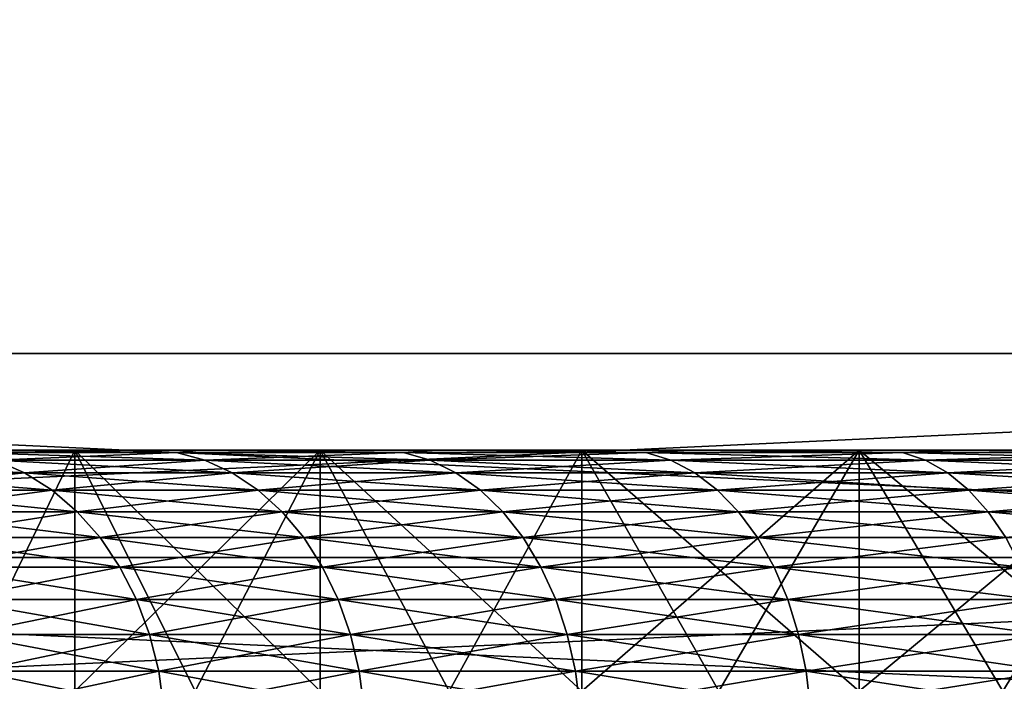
# Model space of a CAD drawing. Header units: metres. Extents: x -105 to 105, y -72 to 59.
# Tile 41 of 256: x -83.24 to -81.19, y 24.77 to 26.14. Entities that reach past the tile are written whole.
import ezdxf

# ---------------------------------------------------------------- set-up
doc = ezdxf.new("R2010")
doc.units = ezdxf.units.M
doc.layers.add('solid_509431_AD150_SW0001', color=7, linetype='CONTINUOUS')

msp = doc.modelspace()

# ---------------------------------------------------------------- linework, layer by layer
at = {"layer": 'solid_509431_AD150_SW0001'}
for points in [[(-77.678177, 34.450001, 15.774263), (-87.321823, 25.450001, 10.206499), (-77.678177, 25.450001, 15.774263)], [(-87.321823, 34.450001, 10.206499), (-87.321823, 25.450001, 10.206499), (-77.678177, 34.450001, 15.774263)], [(-87.321823, 34.450001, -10.206499), (-77.678177, 25.450001, -15.774263), (-87.321823, 25.450001, -10.206499)], [(-77.678177, 34.450001, -15.774263), (-77.678177, 25.450001, -15.774263), (-87.321823, 34.450001, -10.206499)], [(-77.678177, 25.450001, 15.774263), (-87.321823, 25.450001, 10.206499), (-86.767136, 25.027077, 10.526748)], [(-87.321823, 25.450001, -10.206499), (-77.678177, 25.450001, -15.774263), (-78.232864, 25.027077, -15.454015)], [(-87.321823, 25.450001, -10.206499), (-78.232864, 25.027077, -15.454015), (-86.767143, 25.027081, -10.526745)], [(-77.678177, 25.450001, 15.774263), (-86.767136, 25.027077, 10.526748), (-78.232857, 25.027081, 15.454018)], [(-83.593544, 25.25, 6.786272), (-83.320511, 25.25, 6.567277), (-82.863167, 25.25, 7.108485)], [(-83.121101, 25.25, 7.345081), (-83.593544, 25.25, 6.786272), (-82.863167, 25.25, 7.108485)], [(-82.863167, 25.25, -7.108485), (-83.593544, 25.25, -6.786272), (-83.121101, 25.25, -7.345081)], [(-83.362015, 24.75, -7.069601), (-83.121101, 25.25, -7.345081), (-83.593544, 25.25, -6.786272)], [(-82.863167, 25.25, -7.108485), (-83.320511, 25.25, -6.567277), (-83.593544, 25.25, -6.786272)], [(-83.362015, 24.75, 7.069601), (-83.593544, 25.25, 6.786272), (-83.121101, 25.25, 7.345081)], [(-83.121002, 24.75, -7.345187), (-83.121101, 25.25, -7.345081), (-83.362015, 24.75, -7.069601)], [(-83.362015, 24.75, 7.069601), (-83.121101, 25.25, 7.345081), (-83.121002, 24.75, 7.345187)], [(-83.320511, 25.25, 6.567277), (-83.347137, 25.244822, 6.404984), (-82.910362, 25.244822, 6.937199)], [(-83.347137, 25.244822, -6.404984), (-83.320511, 25.25, -6.567277), (-82.910362, 25.244822, -6.937199)], [(-82.863167, 25.25, 7.108485), (-83.320511, 25.25, 6.567277), (-82.910362, 25.244822, 6.937199)], [(-82.910362, 25.244822, -6.937199), (-83.320511, 25.25, -6.567277), (-82.863167, 25.25, -7.108485)], [(-83.121101, 25.25, 7.345081), (-82.863167, 25.25, 7.108485), (-82.370651, 25.25, 7.617972)], [(-82.61235, 25.25, 7.871125), (-83.121101, 25.25, 7.345081), (-82.370651, 25.25, 7.617972)], [(-82.370651, 25.25, -7.617972), (-83.121101, 25.25, -7.345081), (-82.61235, 25.25, -7.871125)], [(-82.612419, 24.75, -7.871059), (-82.61235, 25.25, -7.871125), (-83.121101, 25.25, -7.345081)], [(-82.370651, 25.25, -7.617972), (-82.863167, 25.25, -7.108485), (-83.121101, 25.25, -7.345081)], [(-82.87104, 24.75, -7.612441), (-83.121101, 25.25, -7.345081), (-83.121002, 24.75, -7.345187)], [(-82.612419, 24.75, -7.871059), (-83.121101, 25.25, -7.345081), (-82.87104, 24.75, -7.612441)], [(-83.121002, 24.75, 7.345187), (-83.121101, 25.25, 7.345081), (-82.61235, 25.25, 7.871125)], [(-83.121002, 24.75, 7.345187), (-82.61235, 25.25, 7.871125), (-82.87104, 24.75, 7.612441)], [(-82.863167, 25.25, 7.108485), (-82.910362, 25.244822, 6.937199), (-82.439705, 25.244822, 7.439708)], [(-82.910362, 25.244822, -6.937199), (-82.863167, 25.25, -7.108485), (-82.439705, 25.244822, -7.439708)], [(-82.87104, 24.75, 7.612441), (-82.61235, 25.25, 7.871125), (-82.612419, 24.75, 7.871059)], [(-82.370651, 25.25, 7.617972), (-82.863167, 25.25, 7.108485), (-82.439705, 25.244822, 7.439708)], [(-82.439705, 25.244822, -7.439708), (-82.863167, 25.25, -7.108485), (-82.370651, 25.25, -7.617972)], [(-82.3452, 24.75, -8.120996), (-82.61235, 25.25, -7.871125), (-82.612419, 24.75, -7.871059)], [(-82.612419, 24.75, 7.871059), (-82.61235, 25.25, 7.871125), (-82.3452, 24.75, 8.120996)], [(-82.61235, 25.25, 7.871125), (-82.370651, 25.25, 7.617972), (-81.84523, 25.25, 8.093379)], [(-82.069633, 25.25, 8.361984), (-82.61235, 25.25, 7.871125), (-81.84523, 25.25, 8.093379)], [(-81.84523, 25.25, -8.093379), (-82.61235, 25.25, -7.871125), (-82.069633, 25.25, -8.361984)], [(-82.069611, 24.75, -8.362006), (-82.069633, 25.25, -8.361984), (-82.61235, 25.25, -7.871125)], [(-81.84523, 25.25, -8.093379), (-82.370651, 25.25, -7.617972), (-82.61235, 25.25, -7.871125)], [(-82.069611, 24.75, -8.362006), (-82.61235, 25.25, -7.871125), (-82.3452, 24.75, -8.120996)], [(-82.3452, 24.75, 8.120996), (-82.61235, 25.25, 7.871125), (-82.069633, 25.25, 8.361984)], [(-82.370651, 25.25, 7.617972), (-82.439705, 25.244822, 7.439708), (-81.937202, 25.244822, 7.910359)], [(-82.439705, 25.244822, -7.439708), (-82.370651, 25.25, -7.617972), (-81.937202, 25.244822, -7.910359)], [(-81.84523, 25.25, 8.093379), (-82.370651, 25.25, 7.617972), (-81.937202, 25.244822, 7.910359)], [(-81.937202, 25.244822, -7.910359), (-82.370651, 25.25, -7.617972), (-81.84523, 25.25, -8.093379)], [(-82.3452, 24.75, 8.120996), (-82.069633, 25.25, 8.361984), (-82.069611, 24.75, 8.362006)], [(-82.069633, 25.25, 8.361984), (-81.84523, 25.25, 8.093379), (-81.2892, 25.25, 8.53264)], [(-81.495316, 25.25, 8.815519), (-82.069633, 25.25, 8.361984), (-81.2892, 25.25, 8.53264)], [(-81.2892, 25.25, -8.53264), (-82.069633, 25.25, -8.361984), (-81.495316, 25.25, -8.815519)], [(-81.495308, 24.75, -8.815527), (-81.495316, 25.25, -8.815519), (-82.069633, 25.25, -8.361984)], [(-81.2892, 25.25, -8.53264), (-81.84523, 25.25, -8.093379), (-82.069633, 25.25, -8.361984)], [(-81.786133, 24.75, -8.593657), (-82.069633, 25.25, -8.361984), (-82.069611, 24.75, -8.362006)], [(-81.495308, 24.75, -8.815527), (-82.069633, 25.25, -8.361984), (-81.786133, 24.75, -8.593657)], [(-82.069611, 24.75, 8.362006), (-82.069633, 25.25, 8.361984), (-81.495316, 25.25, 8.815519)], [(-82.069611, 24.75, 8.362006), (-81.495316, 25.25, 8.815519), (-81.786133, 24.75, 8.593657)], [(-81.84523, 25.25, 8.093379), (-81.937202, 25.244822, 7.910359), (-81.404984, 25.244822, 8.347137)], [(-81.937202, 25.244822, -7.910359), (-81.84523, 25.25, -8.093379), (-81.404984, 25.244822, -8.347137)], [(-81.2892, 25.25, 8.53264), (-81.84523, 25.25, 8.093379), (-81.404984, 25.244822, 8.347137)], [(-81.404984, 25.244822, -8.347137), (-81.84523, 25.25, -8.093379), (-81.2892, 25.25, -8.53264)], [(-81.786133, 24.75, 8.593657), (-81.495316, 25.25, 8.815519), (-81.495308, 24.75, 8.815527)], [(-81.495316, 25.25, 8.815519), (-81.2892, 25.25, 8.53264), (-80.705078, 25.25, 8.93376)], [(-80.892006, 25.25, 9.229669), (-81.495316, 25.25, 8.815519), (-80.705078, 25.25, 8.93376)], [(-80.705078, 25.25, -8.93376), (-81.495316, 25.25, -8.815519), (-80.892006, 25.25, -9.229669)], [(-80.892082, 24.75, -9.229617), (-80.892006, 25.25, -9.229669), (-81.495316, 25.25, -8.815519)], [(-80.705078, 25.25, -8.93376), (-81.2892, 25.25, -8.53264), (-81.495316, 25.25, -8.815519)], [(-81.197235, 24.75, -9.027555), (-81.495316, 25.25, -8.815519), (-81.495308, 24.75, -8.815527)], [(-80.892082, 24.75, -9.229617), (-81.495316, 25.25, -8.815519), (-81.197235, 24.75, -9.027555)], [(-81.495308, 24.75, 8.815527), (-81.495316, 25.25, 8.815519), (-80.892006, 25.25, 9.229669)], [(-81.495308, 24.75, 8.815527), (-80.892006, 25.25, 9.229669), (-81.197235, 24.75, 9.027555)], [(-81.2892, 25.25, 8.53264), (-81.404984, 25.244822, 8.347137), (-80.845345, 25.244822, 8.748172)], [(-81.404984, 25.244822, -8.347137), (-81.2892, 25.25, -8.53264), (-80.845345, 25.244822, -8.748172)], [(-80.705078, 25.25, 8.93376), (-81.2892, 25.25, 8.53264), (-80.845345, 25.244822, 8.748172)], [(-80.845345, 25.244822, -8.748172), (-81.2892, 25.25, -8.53264), (-80.705078, 25.25, -8.93376)], [(-81.197235, 24.75, 9.027555), (-80.892006, 25.25, 9.229669), (-80.892082, 24.75, 9.229617)], [(-83.68293, 25.229061, 5.801749), (-83.620018, 25.202997, 5.75971), (-83.224854, 25.202997, 6.311154)], [(-83.284889, 25.229061, 6.357218), (-83.68293, 25.229061, 5.801749), (-83.224854, 25.202997, 6.311154)], [(-83.284889, 25.229061, -6.357218), (-83.224854, 25.202997, -6.311154), (-83.620018, 25.202997, -5.75971)], [(-83.347137, 25.244822, 6.404984), (-83.284889, 25.229061, 6.357218), (-82.851364, 25.229061, 6.885464)], [(-82.910362, 25.244822, 6.937199), (-83.347137, 25.244822, 6.404984), (-82.851364, 25.229061, 6.885464)], [(-83.347137, 25.244822, -6.404984), (-82.910362, 25.244822, -6.937199), (-83.284889, 25.229061, -6.357218)], [(-82.910362, 25.244822, -6.937199), (-82.851364, 25.229061, -6.885464), (-83.284889, 25.229061, -6.357218)], [(-83.284889, 25.229061, 6.357218), (-83.224854, 25.202997, 6.311154), (-82.794479, 25.202997, 6.835572)], [(-82.851364, 25.229061, 6.885464), (-83.284889, 25.229061, 6.357218), (-82.794479, 25.202997, 6.835572)], [(-83.284889, 25.229061, -6.357218), (-82.851364, 25.229061, -6.885464), (-83.224854, 25.202997, -6.311154)], [(-82.851364, 25.229061, -6.885464), (-82.794479, 25.202997, -6.835572), (-83.224854, 25.202997, -6.311154)], [(-82.910362, 25.244822, 6.937199), (-82.851364, 25.229061, 6.885464), (-82.384224, 25.229061, 7.384226)], [(-82.439705, 25.244822, 7.439708), (-82.910362, 25.244822, 6.937199), (-82.384224, 25.229061, 7.384226)], [(-82.910362, 25.244822, -6.937199), (-82.439705, 25.244822, -7.439708), (-82.851364, 25.229061, -6.885464)], [(-82.439705, 25.244822, -7.439708), (-82.384224, 25.229061, -7.384226), (-82.851364, 25.229061, -6.885464)], [(-82.851364, 25.229061, 6.885464), (-82.794479, 25.202997, 6.835572), (-82.330719, 25.202997, 7.33072)], [(-82.384224, 25.229061, 7.384226), (-82.851364, 25.229061, 6.885464), (-82.330719, 25.202997, 7.33072)], [(-82.851364, 25.229061, -6.885464), (-82.384224, 25.229061, -7.384226), (-82.794479, 25.202997, -6.835572)], [(-82.384224, 25.229061, -7.384226), (-82.330719, 25.202997, -7.33072), (-82.794479, 25.202997, -6.835572)], [(-82.439705, 25.244822, 7.439708), (-82.384224, 25.229061, 7.384226), (-81.885468, 25.229061, 7.851367)], [(-81.937202, 25.244822, 7.910359), (-82.439705, 25.244822, 7.439708), (-81.885468, 25.229061, 7.851367)], [(-82.439705, 25.244822, -7.439708), (-81.937202, 25.244822, -7.910359), (-82.384224, 25.229061, -7.384226)], [(-81.937202, 25.244822, -7.910359), (-81.885468, 25.229061, -7.851367), (-82.384224, 25.229061, -7.384226)], [(-82.384224, 25.229061, 7.384226), (-82.330719, 25.202997, 7.33072), (-81.835571, 25.202997, 7.794477)], [(-81.885468, 25.229061, 7.851367), (-82.384224, 25.229061, 7.384226), (-81.835571, 25.202997, 7.794477)], [(-82.384224, 25.229061, -7.384226), (-81.885468, 25.229061, -7.851367), (-82.330719, 25.202997, -7.33072)], [(-81.885468, 25.229061, -7.851367), (-81.835571, 25.202997, -7.794477), (-82.330719, 25.202997, -7.33072)], [(-81.937202, 25.244822, 7.910359), (-81.885468, 25.229061, 7.851367), (-81.357216, 25.229061, 8.284887)], [(-81.404984, 25.244822, 8.347137), (-81.937202, 25.244822, 7.910359), (-81.357216, 25.229061, 8.284887)], [(-81.937202, 25.244822, -7.910359), (-81.404984, 25.244822, -8.347137), (-81.885468, 25.229061, -7.851367)], [(-81.404984, 25.244822, -8.347137), (-81.357216, 25.229061, -8.284887), (-81.885468, 25.229061, -7.851367)], [(-81.885468, 25.229061, 7.851367), (-81.835571, 25.202997, 7.794477), (-81.311157, 25.202997, 8.224855)], [(-81.357216, 25.229061, 8.284887), (-81.885468, 25.229061, 7.851367), (-81.311157, 25.202997, 8.224855)], [(-81.885468, 25.229061, -7.851367), (-81.357216, 25.229061, -8.284887), (-81.835571, 25.202997, -7.794477)], [(-81.357216, 25.229061, -8.284887), (-81.311157, 25.202997, -8.224855), (-81.835571, 25.202997, -7.794477)], [(-81.404984, 25.244822, 8.347137), (-81.357216, 25.229061, 8.284887), (-80.80175, 25.229061, 8.682931)], [(-80.845345, 25.244822, 8.748172), (-81.404984, 25.244822, 8.347137), (-80.80175, 25.229061, 8.682931)], [(-81.404984, 25.244822, -8.347137), (-80.845345, 25.244822, -8.748172), (-81.357216, 25.229061, -8.284887)], [(-80.845345, 25.244822, -8.748172), (-80.80175, 25.229061, -8.682931), (-81.357216, 25.229061, -8.284887)], [(-81.357216, 25.229061, 8.284887), (-81.311157, 25.202997, 8.224855), (-80.759712, 25.202997, 8.620015)], [(-80.80175, 25.229061, 8.682931), (-81.357216, 25.229061, 8.284887), (-80.759712, 25.202997, 8.620015)], [(-81.357216, 25.229061, -8.284887), (-80.80175, 25.229061, -8.682931), (-81.311157, 25.202997, -8.224855)], [(-80.80175, 25.229061, -8.682931), (-80.759712, 25.202997, -8.620015), (-81.311157, 25.202997, -8.224855)], [(-83.620018, 25.202997, 5.75971), (-83.560539, 25.167095, 5.719972), (-83.168106, 25.167095, 6.267611)], [(-83.224854, 25.202997, 6.311154), (-83.620018, 25.202997, 5.75971), (-83.168106, 25.167095, 6.267611)], [(-83.620018, 25.202997, -5.75971), (-83.224854, 25.202997, -6.311154), (-83.560539, 25.167095, -5.719972)], [(-83.224854, 25.202997, -6.311154), (-83.168106, 25.167095, -6.267611), (-83.560539, 25.167095, -5.719972)], [(-83.224854, 25.202997, 6.311154), (-83.168106, 25.167095, 6.267611), (-82.7407, 25.167095, 6.788412)], [(-82.794479, 25.202997, 6.835572), (-83.224854, 25.202997, 6.311154), (-82.7407, 25.167095, 6.788412)], [(-83.224854, 25.202997, -6.311154), (-82.794479, 25.202997, -6.835572), (-83.168106, 25.167095, -6.267611)], [(-82.794479, 25.202997, -6.835572), (-82.7407, 25.167095, -6.788412), (-83.168106, 25.167095, -6.267611)], [(-82.794479, 25.202997, 6.835572), (-82.7407, 25.167095, 6.788412), (-82.280144, 25.167095, 7.280143)], [(-82.330719, 25.202997, 7.33072), (-82.794479, 25.202997, 6.835572), (-82.280144, 25.167095, 7.280143)], [(-82.794479, 25.202997, -6.835572), (-82.330719, 25.202997, -7.33072), (-82.7407, 25.167095, -6.788412)], [(-82.330719, 25.202997, -7.33072), (-82.280144, 25.167095, -7.280143), (-82.7407, 25.167095, -6.788412)], [(-82.330719, 25.202997, 7.33072), (-82.280144, 25.167095, 7.280143), (-81.788414, 25.167095, 7.7407)], [(-81.835571, 25.202997, 7.794477), (-82.330719, 25.202997, 7.33072), (-81.788414, 25.167095, 7.7407)], [(-82.330719, 25.202997, -7.33072), (-81.835571, 25.202997, -7.794477), (-82.280144, 25.167095, -7.280143)], [(-81.835571, 25.202997, -7.794477), (-81.788414, 25.167095, -7.7407), (-82.280144, 25.167095, -7.280143)], [(-81.835571, 25.202997, 7.794477), (-81.788414, 25.167095, 7.7407), (-81.267609, 25.167095, 8.16811)], [(-81.311157, 25.202997, 8.224855), (-81.835571, 25.202997, 7.794477), (-81.267609, 25.167095, 8.16811)], [(-81.835571, 25.202997, -7.794477), (-81.311157, 25.202997, -8.224855), (-81.788414, 25.167095, -7.7407)], [(-81.311157, 25.202997, -8.224855), (-81.267609, 25.167095, -8.16811), (-81.788414, 25.167095, -7.7407)], [(-81.311157, 25.202997, 8.224855), (-81.267609, 25.167095, 8.16811), (-80.719971, 25.167095, 8.560542)], [(-80.759712, 25.202997, 8.620015), (-81.311157, 25.202997, 8.224855), (-80.719971, 25.167095, 8.560542)], [(-81.311157, 25.202997, -8.224855), (-80.759712, 25.202997, -8.620015), (-81.267609, 25.167095, -8.16811)], [(-80.759712, 25.202997, -8.620015), (-80.719971, 25.167095, -8.560542), (-81.267609, 25.167095, -8.16811)], [(-83.560539, 25.167095, 5.719972), (-83.505569, 25.121994, 5.683242), (-83.115662, 25.121994, 6.227365)], [(-83.168106, 25.167095, 6.267611), (-83.560539, 25.167095, 5.719972), (-83.115662, 25.121994, 6.227365)], [(-83.560539, 25.167095, -5.719972), (-83.168106, 25.167095, -6.267611), (-83.505569, 25.121994, -5.683242)], [(-83.168106, 25.167095, -6.267611), (-83.115662, 25.121994, -6.227365), (-83.505569, 25.121994, -5.683242)], [(-83.168106, 25.167095, 6.267611), (-83.115662, 25.121994, 6.227365), (-82.690994, 25.121994, 6.744821)], [(-82.7407, 25.167095, 6.788412), (-83.168106, 25.167095, 6.267611), (-82.690994, 25.121994, 6.744821)], [(-83.168106, 25.167095, -6.267611), (-82.7407, 25.167095, -6.788412), (-83.115662, 25.121994, -6.227365)], [(-82.7407, 25.167095, -6.788412), (-82.690994, 25.121994, -6.744821), (-83.115662, 25.121994, -6.227365)], [(-82.7407, 25.167095, 6.788412), (-82.690994, 25.121994, 6.744821), (-82.233391, 25.121994, 7.233395)], [(-82.280144, 25.167095, 7.280143), (-82.7407, 25.167095, 6.788412), (-82.233391, 25.121994, 7.233395)], [(-82.7407, 25.167095, -6.788412), (-82.280144, 25.167095, -7.280143), (-82.690994, 25.121994, -6.744821)], [(-82.280144, 25.167095, -7.280143), (-82.233391, 25.121994, -7.233395), (-82.690994, 25.121994, -6.744821)], [(-82.280144, 25.167095, 7.280143), (-82.233391, 25.121994, 7.233395), (-81.74482, 25.121994, 7.690994)], [(-81.788414, 25.167095, 7.7407), (-82.280144, 25.167095, 7.280143), (-81.74482, 25.121994, 7.690994)], [(-82.280144, 25.167095, -7.280143), (-81.788414, 25.167095, -7.7407), (-82.233391, 25.121994, -7.233395)], [(-81.788414, 25.167095, -7.7407), (-81.74482, 25.121994, -7.690994), (-82.233391, 25.121994, -7.233395)], [(-81.788414, 25.167095, 7.7407), (-81.74482, 25.121994, 7.690994), (-81.227364, 25.121994, 8.11566)], [(-81.267609, 25.167095, 8.16811), (-81.788414, 25.167095, 7.7407), (-81.227364, 25.121994, 8.11566)], [(-81.788414, 25.167095, -7.7407), (-81.267609, 25.167095, -8.16811), (-81.74482, 25.121994, -7.690994)], [(-81.267609, 25.167095, -8.16811), (-81.227364, 25.121994, -8.11566), (-81.74482, 25.121994, -7.690994)], [(-81.267609, 25.167095, 8.16811), (-81.227364, 25.121994, 8.11566), (-80.683243, 25.121994, 8.505572)], [(-80.719971, 25.167095, 8.560542), (-81.267609, 25.167095, 8.16811), (-80.683243, 25.121994, 8.505572)], [(-81.267609, 25.167095, -8.16811), (-80.719971, 25.167095, -8.560542), (-81.227364, 25.121994, -8.11566)], [(-80.719971, 25.167095, -8.560542), (-80.683243, 25.121994, -8.505572), (-81.227364, 25.121994, -8.11566)], [(-83.505569, 25.121994, 5.683242), (-83.456085, 25.068493, 5.650173), (-83.068436, 25.068493, 6.19113)], [(-83.115662, 25.121994, 6.227365), (-83.505569, 25.121994, 5.683242), (-83.068436, 25.068493, 6.19113)], [(-83.505569, 25.121994, -5.683242), (-83.115662, 25.121994, -6.227365), (-83.456085, 25.068493, -5.650173)], [(-83.115662, 25.121994, -6.227365), (-83.068436, 25.068493, -6.19113), (-83.456085, 25.068493, -5.650173)], [(-83.115662, 25.121994, 6.227365), (-83.068436, 25.068493, 6.19113), (-82.64624, 25.068493, 6.705575)], [(-82.690994, 25.121994, 6.744821), (-83.115662, 25.121994, 6.227365), (-82.64624, 25.068493, 6.705575)], [(-83.115662, 25.121994, -6.227365), (-82.690994, 25.121994, -6.744821), (-83.068436, 25.068493, -6.19113)], [(-82.690994, 25.121994, -6.744821), (-82.64624, 25.068493, -6.705575), (-83.068436, 25.068493, -6.19113)], [(-82.690994, 25.121994, 6.744821), (-82.64624, 25.068493, 6.705575), (-82.191307, 25.068493, 7.191307)], [(-82.233391, 25.121994, 7.233395), (-82.690994, 25.121994, 6.744821), (-82.191307, 25.068493, 7.191307)], [(-82.690994, 25.121994, -6.744821), (-82.233391, 25.121994, -7.233395), (-82.64624, 25.068493, -6.705575)], [(-82.233391, 25.121994, -7.233395), (-82.191307, 25.068493, -7.191307), (-82.64624, 25.068493, -6.705575)], [(-82.233391, 25.121994, 7.233395), (-82.191307, 25.068493, 7.191307), (-81.705574, 25.068493, 7.646243)], [(-81.74482, 25.121994, 7.690994), (-82.233391, 25.121994, 7.233395), (-81.705574, 25.068493, 7.646243)], [(-82.233391, 25.121994, -7.233395), (-81.74482, 25.121994, -7.690994), (-82.191307, 25.068493, -7.191307)], [(-81.74482, 25.121994, -7.690994), (-81.705574, 25.068493, -7.646243), (-82.191307, 25.068493, -7.191307)], [(-81.74482, 25.121994, 7.690994), (-81.705574, 25.068493, 7.646243), (-81.191132, 25.068493, 8.068438)], [(-81.227364, 25.121994, 8.11566), (-81.74482, 25.121994, 7.690994), (-81.191132, 25.068493, 8.068438)], [(-81.74482, 25.121994, -7.690994), (-81.227364, 25.121994, -8.11566), (-81.705574, 25.068493, -7.646243)], [(-81.227364, 25.121994, -8.11566), (-81.191132, 25.068493, -8.068438), (-81.705574, 25.068493, -7.646243)], [(-81.227364, 25.121994, 8.11566), (-81.191132, 25.068493, 8.068438), (-80.650169, 25.068493, 8.456081)], [(-80.683243, 25.121994, 8.505572), (-81.227364, 25.121994, 8.11566), (-80.650169, 25.068493, 8.456081)], [(-81.227364, 25.121994, -8.11566), (-80.683243, 25.121994, -8.505572), (-81.191132, 25.068493, -8.068438)], [(-83.456085, 25.068493, 5.650173), (-83.412949, 25.007549, 5.621355), (-83.027283, 25.007549, 6.159552)], [(-83.068436, 25.068493, 6.19113), (-83.456085, 25.068493, 5.650173), (-83.027283, 25.007549, 6.159552)], [(-83.456085, 25.068493, -5.650173), (-83.068436, 25.068493, -6.19113), (-83.412949, 25.007549, -5.621355)], [(-83.068436, 25.068493, -6.19113), (-83.027283, 25.007549, -6.159552), (-83.412949, 25.007549, -5.621355)], [(-83.068436, 25.068493, 6.19113), (-83.027283, 25.007549, 6.159552), (-82.607246, 25.007549, 6.671374)], [(-82.64624, 25.068493, 6.705575), (-83.068436, 25.068493, 6.19113), (-82.607246, 25.007549, 6.671374)], [(-83.068436, 25.068493, -6.19113), (-82.64624, 25.068493, -6.705575), (-83.027283, 25.007549, -6.159552)], [(-82.64624, 25.068493, -6.705575), (-82.607246, 25.007549, -6.671374), (-83.027283, 25.007549, -6.159552)], [(-82.64624, 25.068493, 6.705575), (-82.607246, 25.007549, 6.671374), (-82.154625, 25.007549, 7.154627)], [(-82.191307, 25.068493, 7.191307), (-82.64624, 25.068493, 6.705575), (-82.154625, 25.007549, 7.154627)], [(-82.64624, 25.068493, -6.705575), (-82.191307, 25.068493, -7.191307), (-82.607246, 25.007549, -6.671374)], [(-82.191307, 25.068493, -7.191307), (-82.154625, 25.007549, -7.154627), (-82.607246, 25.007549, -6.671374)], [(-82.191307, 25.068493, 7.191307), (-82.154625, 25.007549, 7.154627), (-81.671371, 25.007549, 7.607244)], [(-81.705574, 25.068493, 7.646243), (-82.191307, 25.068493, 7.191307), (-81.671371, 25.007549, 7.607244)], [(-82.191307, 25.068493, -7.191307), (-81.705574, 25.068493, -7.646243), (-82.154625, 25.007549, -7.154627)], [(-81.705574, 25.068493, -7.646243), (-81.671371, 25.007549, -7.607244), (-82.154625, 25.007549, -7.154627)], [(-81.705574, 25.068493, 7.646243), (-81.671371, 25.007549, 7.607244), (-81.159554, 25.007549, 8.027285)], [(-81.191132, 25.068493, 8.068438), (-81.705574, 25.068493, 7.646243), (-81.159554, 25.007549, 8.027285)], [(-81.705574, 25.068493, -7.646243), (-81.191132, 25.068493, -8.068438), (-81.671371, 25.007549, -7.607244)], [(-81.191132, 25.068493, -8.068438), (-81.159554, 25.007549, -8.027285), (-81.671371, 25.007549, -7.607244)], [(-86.767143, 25.027081, -10.526745), (-78.232864, 25.027077, -15.454015), (-78.763588, 24.666304, -15.147601)], [(-86.767143, 25.027081, -10.526745), (-78.763588, 24.666304, -15.147601), (-86.23642, 24.666306, -10.833158)], [(-78.232857, 25.027081, 15.454018), (-86.767136, 25.027077, 10.526748), (-86.236412, 24.666304, 10.83316)], [(-78.232857, 25.027081, 15.454018), (-86.236412, 24.666304, 10.83316), (-78.76358, 24.666306, 15.147604)], [(-83.412949, 25.007549, 5.621355), (-83.376953, 24.940241, 5.597299), (-82.992935, 24.940241, 6.133193)], [(-83.027283, 25.007549, 6.159552), (-83.412949, 25.007549, 5.621355), (-82.992935, 24.940241, 6.133193)], [(-83.412949, 25.007549, -5.621355), (-83.027283, 25.007549, -6.159552), (-83.376953, 24.940241, -5.597299)], [(-83.027283, 25.007549, -6.159552), (-82.992935, 24.940241, -6.133193), (-83.376953, 24.940241, -5.597299)], [(-83.027283, 25.007549, 6.159552), (-82.992935, 24.940241, 6.133193), (-82.574692, 24.940241, 6.642825)], [(-82.607246, 25.007549, 6.671374), (-83.027283, 25.007549, 6.159552), (-82.574692, 24.940241, 6.642825)], [(-83.027283, 25.007549, -6.159552), (-82.607246, 25.007549, -6.671374), (-82.992935, 24.940241, -6.133193)], [(-82.607246, 25.007549, -6.671374), (-82.574692, 24.940241, -6.642825), (-82.992935, 24.940241, -6.133193)], [(-82.607246, 25.007549, 6.671374), (-82.574692, 24.940241, 6.642825), (-82.124008, 24.940241, 7.12401)], [(-82.154625, 25.007549, 7.154627), (-82.607246, 25.007549, 6.671374), (-82.124008, 24.940241, 7.12401)], [(-82.607246, 25.007549, -6.671374), (-82.154625, 25.007549, -7.154627), (-82.574692, 24.940241, -6.642825)], [(-82.154625, 25.007549, -7.154627), (-82.124008, 24.940241, -7.12401), (-82.574692, 24.940241, -6.642825)], [(-82.154625, 25.007549, 7.154627), (-82.124008, 24.940241, 7.12401), (-81.642822, 24.940241, 7.574689)], [(-81.671371, 25.007549, 7.607244), (-82.154625, 25.007549, 7.154627), (-81.642822, 24.940241, 7.574689)], [(-82.154625, 25.007549, -7.154627), (-81.671371, 25.007549, -7.607244), (-82.124008, 24.940241, -7.12401)], [(-81.671371, 25.007549, -7.607244), (-81.642822, 24.940241, -7.574689), (-82.124008, 24.940241, -7.12401)], [(-81.671371, 25.007549, 7.607244), (-81.642822, 24.940241, 7.574689), (-81.133194, 24.940241, 7.992933)], [(-81.159554, 25.007549, 8.027285), (-81.671371, 25.007549, 7.607244), (-81.133194, 24.940241, 7.992933)], [(-81.671371, 25.007549, -7.607244), (-81.159554, 25.007549, -8.027285), (-81.642822, 24.940241, -7.574689)], [(-81.159554, 25.007549, -8.027285), (-81.133194, 24.940241, -7.992933), (-81.642822, 24.940241, -7.574689)], [(-83.376953, 24.940241, 5.597299), (-83.348717, 24.867771, 5.578434), (-82.965996, 24.867771, 6.112522)], [(-82.992935, 24.940241, 6.133193), (-83.376953, 24.940241, 5.597299), (-82.965996, 24.867771, 6.112522)], [(-83.376953, 24.940241, -5.597299), (-82.992935, 24.940241, -6.133193), (-83.348717, 24.867771, -5.578434)], [(-82.992935, 24.940241, -6.133193), (-82.965996, 24.867771, -6.112522), (-83.348717, 24.867771, -5.578434)], [(-82.992935, 24.940241, 6.133193), (-82.965996, 24.867771, 6.112522), (-82.549156, 24.867771, 6.620436)], [(-82.574692, 24.940241, 6.642825), (-82.992935, 24.940241, 6.133193), (-82.549156, 24.867771, 6.620436)], [(-82.992935, 24.940241, -6.133193), (-82.574692, 24.940241, -6.642825), (-82.965996, 24.867771, -6.112522)], [(-82.574692, 24.940241, -6.642825), (-82.549156, 24.867771, -6.620436), (-82.965996, 24.867771, -6.112522)], [(-82.574692, 24.940241, 6.642825), (-82.549156, 24.867771, 6.620436), (-82.099998, 24.867771, 7.099999)], [(-82.124008, 24.940241, 7.12401), (-82.574692, 24.940241, 6.642825), (-82.099998, 24.867771, 7.099999)], [(-82.574692, 24.940241, -6.642825), (-82.124008, 24.940241, -7.12401), (-82.549156, 24.867771, -6.620436)], [(-82.124008, 24.940241, -7.12401), (-82.099998, 24.867771, -7.099999), (-82.549156, 24.867771, -6.620436)], [(-82.124008, 24.940241, 7.12401), (-82.099998, 24.867771, 7.099999), (-81.620438, 24.867771, 7.54916)], [(-81.642822, 24.940241, 7.574689), (-82.124008, 24.940241, 7.12401), (-81.620438, 24.867771, 7.54916)], [(-82.124008, 24.940241, -7.12401), (-81.642822, 24.940241, -7.574689), (-82.099998, 24.867771, -7.099999)], [(-81.642822, 24.940241, -7.574689), (-81.620438, 24.867771, -7.54916), (-82.099998, 24.867771, -7.099999)], [(-81.642822, 24.940241, 7.574689), (-81.620438, 24.867771, 7.54916), (-81.112518, 24.867771, 7.965994)], [(-81.133194, 24.940241, 7.992933), (-81.642822, 24.940241, 7.574689), (-81.112518, 24.867771, 7.965994)], [(-81.642822, 24.940241, -7.574689), (-81.133194, 24.940241, -7.992933), (-81.620438, 24.867771, -7.54916)], [(-81.133194, 24.940241, -7.992933), (-81.112518, 24.867771, -7.965994), (-81.620438, 24.867771, -7.54916)], [(-83.348717, 24.867771, 5.578434), (-83.328751, 24.791426, 5.565095), (-82.946945, 24.791426, 6.097906)], [(-82.965996, 24.867771, 6.112522), (-83.348717, 24.867771, 5.578434), (-82.946945, 24.791426, 6.097906)], [(-83.348717, 24.867771, -5.578434), (-82.965996, 24.867771, -6.112522), (-83.328751, 24.791426, -5.565095)], [(-82.965996, 24.867771, -6.112522), (-82.946945, 24.791426, -6.097906), (-83.328751, 24.791426, -5.565095)], [(-82.965996, 24.867771, 6.112522), (-82.946945, 24.791426, 6.097906), (-82.531105, 24.791426, 6.604605)], [(-82.549156, 24.867771, 6.620436), (-82.965996, 24.867771, 6.112522), (-82.531105, 24.791426, 6.604605)], [(-82.965996, 24.867771, -6.112522), (-82.549156, 24.867771, -6.620436), (-82.946945, 24.791426, -6.097906)], [(-82.549156, 24.867771, -6.620436), (-82.531105, 24.791426, -6.604605), (-82.946945, 24.791426, -6.097906)], [(-82.549156, 24.867771, 6.620436), (-82.531105, 24.791426, 6.604605), (-82.083023, 24.791426, 7.083022)], [(-82.099998, 24.867771, 7.099999), (-82.549156, 24.867771, 6.620436), (-82.083023, 24.791426, 7.083022)], [(-82.549156, 24.867771, -6.620436), (-82.099998, 24.867771, -7.099999), (-82.531105, 24.791426, -6.604605)], [(-82.099998, 24.867771, -7.099999), (-82.083023, 24.791426, -7.083022), (-82.531105, 24.791426, -6.604605)], [(-82.099998, 24.867771, 7.099999), (-82.083023, 24.791426, 7.083022), (-81.604607, 24.791426, 7.531109)], [(-81.620438, 24.867771, 7.54916), (-82.099998, 24.867771, 7.099999), (-81.604607, 24.791426, 7.531109)], [(-82.099998, 24.867771, -7.099999), (-81.620438, 24.867771, -7.54916), (-82.083023, 24.791426, -7.083022)], [(-81.620438, 24.867771, -7.54916), (-81.604607, 24.791426, -7.531109), (-82.083023, 24.791426, -7.083022)], [(-81.620438, 24.867771, 7.54916), (-81.604607, 24.791426, 7.531109), (-81.097908, 24.791426, 7.946946)], [(-81.112518, 24.867771, 7.965994), (-81.620438, 24.867771, 7.54916), (-81.097908, 24.791426, 7.946946)], [(-81.620438, 24.867771, -7.54916), (-81.112518, 24.867771, -7.965994), (-81.604607, 24.791426, -7.531109)], [(-81.112518, 24.867771, -7.965994), (-81.097908, 24.791426, -7.946946), (-81.604607, 24.791426, -7.531109)], [(-83.328751, 24.791426, 5.565095), (-83.317413, 24.712564, 5.557519), (-82.936127, 24.712564, 6.089605)], [(-82.946945, 24.791426, 6.097906), (-83.328751, 24.791426, 5.565095), (-82.936127, 24.712564, 6.089605)], [(-83.328751, 24.791426, -5.565095), (-82.946945, 24.791426, -6.097906), (-83.317413, 24.712564, -5.557519)], [(-82.946945, 24.791426, -6.097906), (-82.936127, 24.712564, -6.089605), (-83.317413, 24.712564, -5.557519)], [(-82.946945, 24.791426, 6.097906), (-82.936127, 24.712564, 6.089605), (-82.520859, 24.712564, 6.595615)], [(-82.531105, 24.791426, 6.604605), (-82.946945, 24.791426, 6.097906), (-82.520859, 24.712564, 6.595615)], [(-82.946945, 24.791426, -6.097906), (-82.531105, 24.791426, -6.604605), (-82.936127, 24.712564, -6.089605)], [(-82.531105, 24.791426, -6.604605), (-82.520859, 24.712564, -6.595615), (-82.936127, 24.712564, -6.089605)], [(-82.531105, 24.791426, 6.604605), (-82.520859, 24.712564, 6.595615), (-82.07338, 24.712564, 7.07338)], [(-82.083023, 24.791426, 7.083022), (-82.531105, 24.791426, 6.604605), (-82.07338, 24.712564, 7.07338)], [(-82.531105, 24.791426, -6.604605), (-82.083023, 24.791426, -7.083022), (-82.520859, 24.712564, -6.595615)], [(-82.083023, 24.791426, -7.083022), (-82.07338, 24.712564, -7.07338), (-82.520859, 24.712564, -6.595615)], [(-82.083023, 24.791426, 7.083022), (-82.07338, 24.712564, 7.07338), (-81.595612, 24.712564, 7.520857)], [(-81.604607, 24.791426, 7.531109), (-82.083023, 24.791426, 7.083022), (-81.595612, 24.712564, 7.520857)], [(-82.083023, 24.791426, -7.083022), (-81.604607, 24.791426, -7.531109), (-82.07338, 24.712564, -7.07338)], [(-81.604607, 24.791426, -7.531109), (-81.595612, 24.712564, -7.520857), (-82.07338, 24.712564, -7.07338)], [(-81.604607, 24.791426, 7.531109), (-81.595612, 24.712564, 7.520857), (-81.089607, 24.712564, 7.936128)], [(-81.097908, 24.791426, 7.946946), (-81.604607, 24.791426, 7.531109), (-81.089607, 24.712564, 7.936128)], [(-81.604607, 24.791426, -7.531109), (-81.097908, 24.791426, -7.946946), (-81.595612, 24.712564, -7.520857)], [(-81.097908, 24.791426, -7.946946), (-81.089607, 24.712564, -7.936128), (-81.595612, 24.712564, -7.520857)]]:
    msp.add_3dface(points, dxfattribs=at)

doc.saveas('drawing.dxf')
